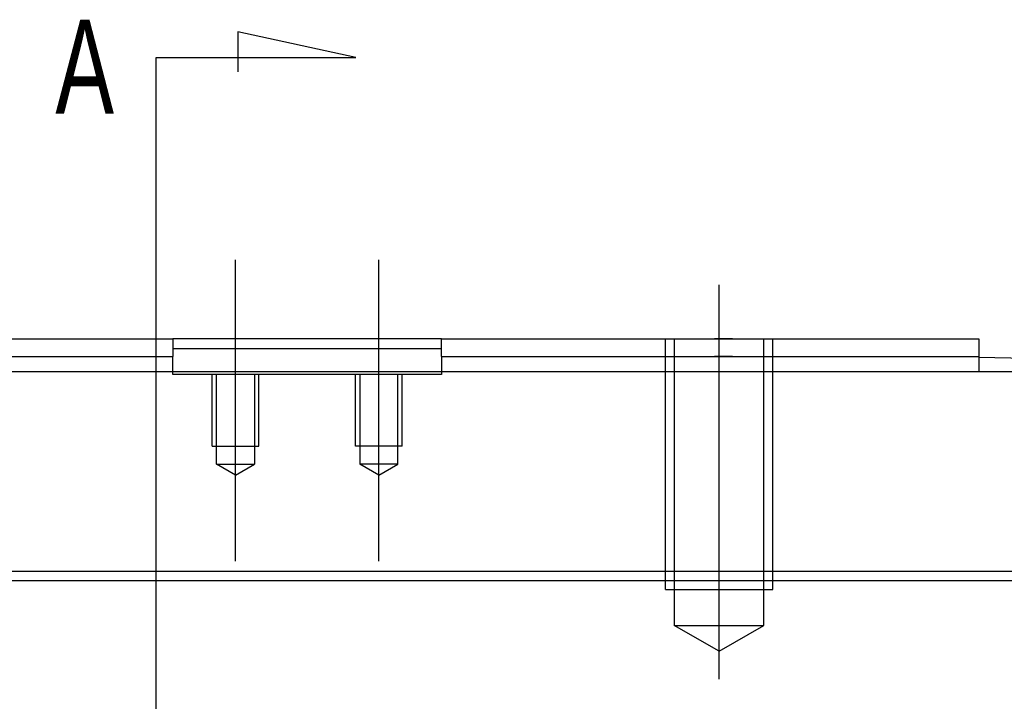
# Model space of a CAD drawing. Header units: millimetres. Extents: x -1108 to 3135, y -1596 to 860.
# Tile 168 of 256: x -792 to -737, y -925 to -887. Entities that reach past the tile are written whole.
import ezdxf
from ezdxf.lldxf.tags import DXFTag

# ---------------------------------------------------------------- set-up
doc = ezdxf.new("R2010")
doc.units = ezdxf.units.MM
doc.layers.get('0').update_dxf_attribs({"linetype": 'CONTINUOUS'})
doc.styles.add('CHN', font='txt')
tags = doc.linetypes.add('DASHED', pattern=[25.72, 12.86, -12.86]).pattern_tags.tags
tags[6:7] = [DXFTag(74, 4), DXFTag(75, 0), DXFTag(340, '0'), DXFTag(46, 0.0), DXFTag(50, 0.0), DXFTag(44, 0.0), DXFTag(45, 0.0)]
tags[4:5] = [DXFTag(74, 4), DXFTag(75, 0), DXFTag(340, '0'), DXFTag(46, 0.0), DXFTag(50, 0.0), DXFTag(44, 0.0), DXFTag(45, 0.0)]

msp = doc.modelspace()

# ---------------------------------------------------------------- linework, layer by layer
for p, q in [((-773.472, -889.332), (-780.06, -887.898)), ((-780.06, -887.898), (-780.06, -890.128)), ((-784.62, -889.332), (-773.472, -889.332)), ((-784.62, -891.968), (-784.62, -889.332)), ((-784.62, -958.443), (-784.62, -891.968)), ((-957.684, -918.524), (-215.684, -918.524))]:
    msp.add_line(p, q)
at = {"ltscale": 0.2}
for p, q in [((-780.184, -917.437), (-780.184, -900.612)), ((-772.184, -917.437), (-772.184, -900.612)), ((-753.184, -924.024), (-753.184, -902.024))]:
    msp.add_line(p, q, dxfattribs=at)
at = {"linetype": 'Continuous'}
for p, q in [((-783.934, -905.024), (-783.684, -905.024)), ((-768.684, -905.024), (-783.684, -905.024)), ((-783.684, -905.024), (-783.684, -906.024)), ((-768.684, -905.024), (-738.684, -905.024)), ((-768.684, -906.024), (-768.684, -905.024)), ((-738.684, -905.024), (-738.684, -906.024)), ((-783.684, -905.574), (-780.684, -905.574)), ((-780.684, -905.574), (-771.684, -905.574)), ((-771.684, -905.574), (-768.684, -905.574)), ((-783.934, -906.024), (-783.684, -906.024)), ((-783.684, -906.874), (-783.684, -906.024)), ((-768.684, -906.024), (-738.684, -906.024)), ((-768.684, -906.024), (-768.684, -906.874)), ((-738.684, -906.024), (-738.684, -906.874)), ((-725.434, -906.305), (-738.684, -906.074)), ((-725.434, -906.874), (-826.934, -906.874)), ((-606.51, -918.024), (-869.684, -918.024))]:
    msp.add_line(p, q, dxfattribs=at)
at = {"linetype": 'DASHED', "ltscale": 0.1}
for p, q in [((-756.184, -919.024), (-756.184, -905.024)), ((-755.684, -905.024), (-755.684, -921.024)), ((-750.684, -921.024), (-750.684, -905.024)), ((-750.184, -919.024), (-750.184, -905.024)), ((-781.484, -911.024), (-781.484, -907.024)), ((-781.239, -912.024), (-781.239, -907.024)), ((-779.129, -907.024), (-779.129, -912.024)), ((-778.884, -911.024), (-778.884, -907.024)), ((-773.484, -911.024), (-773.484, -907.024)), ((-773.239, -907.024), (-773.239, -912.024)), ((-771.129, -912.024), (-771.129, -907.024)), ((-770.884, -911.024), (-770.884, -907.024)), ((-781.484, -911.024), (-778.884, -911.024)), ((-770.884, -911.024), (-773.484, -911.024)), ((-781.239, -912.024), (-779.129, -912.024)), ((-780.184, -912.633), (-781.239, -912.024)), ((-780.184, -912.633), (-779.129, -912.024)), ((-771.129, -912.024), (-773.239, -912.024)), ((-772.184, -912.633), (-773.239, -912.024)), ((-772.184, -912.633), (-771.129, -912.024)), ((-756.184, -919.024), (-750.184, -919.024)), ((-755.684, -921.024), (-750.684, -921.024)), ((-753.184, -922.467), (-755.684, -921.024)), ((-753.184, -922.467), (-750.684, -921.024))]:
    msp.add_line(p, q, dxfattribs=at)
at = {"linetype": 'DASHED'}
for p, q in [((-783.684, -907.024), (-783.684, -906.874)), ((-768.684, -906.874), (-768.684, -907.024)), ((-768.684, -907.024), (-783.684, -907.024))]:
    msp.add_line(p, q, dxfattribs=at)
at = {"linetype": 'Continuous'}
for points in [[(-798.934, -905.024), (-783.934, -905.024)], [(-798.934, -906.024), (-783.934, -906.024)]]:
    msp.add_open_spline(points, degree=1, dxfattribs=at)
at = {"linetype": 'DASHED', "ltscale": 0.1}
for points in [[(-752.434, -905.024), (-753.434, -905.024)], [(-752.434, -906.024), (-753.434, -906.024)]]:
    msp.add_open_spline(points, degree=1, dxfattribs=at)

# ---------------------------------------------------------------- texts
at = {"style": 'CHN', "width": 0.7}
msp.add_text('A', height=5.25, dxfattribs=at).set_placement((-790.241, -892.468))

doc.saveas('drawing.dxf')
